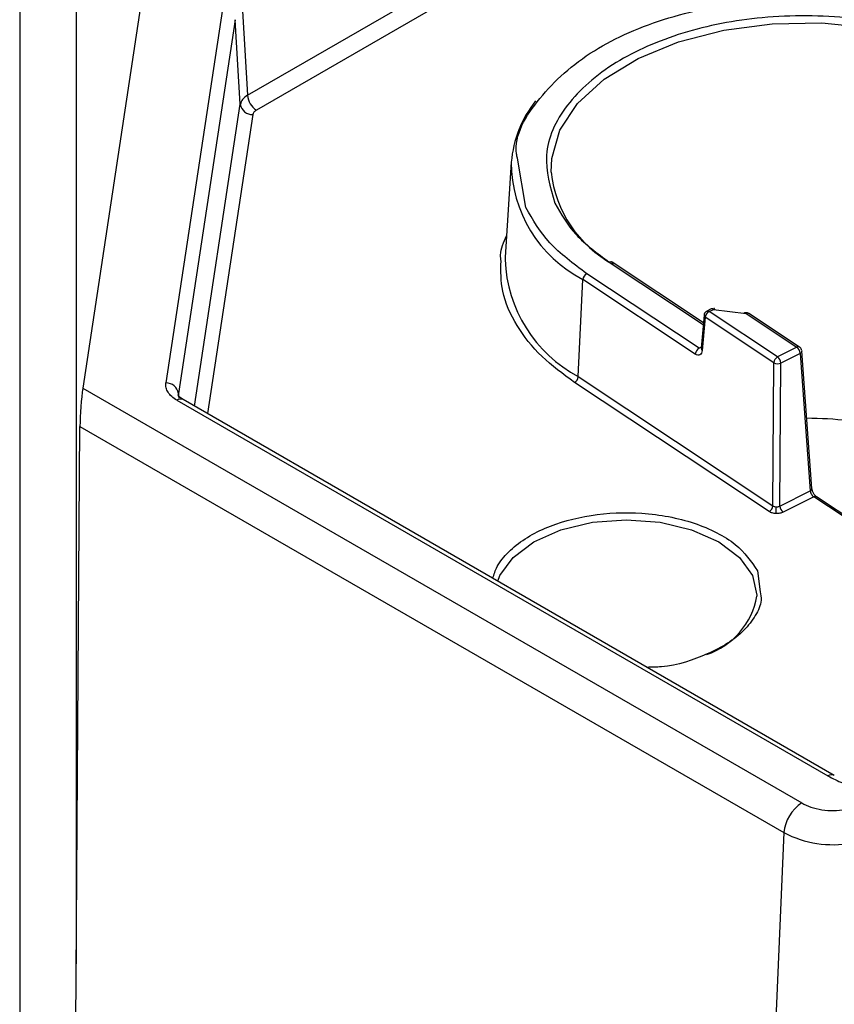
# Model space of a CAD drawing. Header units: inches. Extents: x 0.6 to 33.8, y 0 to 21.7.
# Tile 152 of 210: x 23.957 to 24.276, y 13.433 to 13.818. Entities that reach past the tile are written whole.
import ezdxf

# ---------------------------------------------------------------- set-up
doc = ezdxf.new("R2010")
doc.units = ezdxf.units.IN
doc.header["$MEASUREMENT"] = 0

msp = doc.modelspace()

# ---------------------------------------------------------------- linework, layer by layer
at = {"color": 7, "linetype": 'Continuous'}
for p, q in [((23.9570163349, 14.0193979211), (23.9570163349, 13.3457517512)), ((23.9791134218, 14.0066415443), (23.9791134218, 13.4489017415)), ((24.0461642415, 13.7888900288), (24.1774032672, 13.8646527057)), ((24.1808783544, 13.8588384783), (24.0496393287, 13.7830758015)), ((24.0043378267, 13.8236628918), (23.9816973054, 13.6742710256)), ((24.0364109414, 13.8225382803), (24.0142444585, 13.6762743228)), ((24.0441482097, 13.8220006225), (24.0461642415, 13.7888900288)), ((24.0413067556, 13.8184829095), (24.0191402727, 13.672218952)), ((24.0433227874, 13.7853723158), (24.0413067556, 13.8184829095)), ((24.025412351, 13.6671915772), (24.0433227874, 13.7853723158)), ((24.0482186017, 13.781316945), (24.0304794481, 13.6642664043)), ((24.1550723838, 13.744901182), (24.1517428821, 13.7643138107)), ((24.1493458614, 13.7626658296), (24.1469639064, 13.7255792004)), ((24.1469639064, 13.7255792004), (24.1469094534, 13.7244974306)), ((24.1877248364, 13.7235019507), (24.2244600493, 13.699107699)), ((24.2245248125, 13.6998203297), (24.1888138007, 13.7235344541)), ((24.2228508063, 13.689857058), (24.1788740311, 13.7190601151)), ((24.175591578, 13.67875194), (24.1773904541, 13.7167923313)), ((24.2213672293, 13.6875892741), (24.1773904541, 13.7167923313)), ((24.2247969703, 13.7028150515), (24.2236173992, 13.689835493)), ((24.227573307, 13.7052488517), (24.2258744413, 13.7043962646)), ((24.2267573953, 13.7042442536), (24.228456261, 13.7050968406)), ((24.2535478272, 13.6864538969), (24.2267573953, 13.7042442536)), ((24.228456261, 13.7050968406), (24.2412758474, 13.7034098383)), ((24.2412758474, 13.7034098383), (24.2611012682, 13.6902446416)), ((24.2621902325, 13.690277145), (24.2423648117, 13.7034423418)), ((24.2252738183, 13.7019764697), (24.2240942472, 13.6889969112)), ((24.2520642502, 13.6841861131), (24.2252738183, 13.7019764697)), ((24.2236560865, 13.6902611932), (24.2228508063, 13.689857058)), ((24.2611012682, 13.6902446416), (24.2535478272, 13.6864538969)), ((24.2623909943, 13.6878649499), (24.2548375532, 13.6840742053)), ((24.2623909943, 13.6878649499), (24.2663490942, 13.6340276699)), ((24.2630571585, 13.6888414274), (24.2630644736, 13.688781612)), ((24.2670225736, 13.634944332), (24.2630644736, 13.688781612)), ((24.2517274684, 13.628193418), (24.2520642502, 13.6841861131)), ((24.2545007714, 13.6280815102), (24.2548375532, 13.6840742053)), ((24.2502438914, 13.6259256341), (24.174108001, 13.6764841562)), ((24.175591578, 13.67875194), (24.2517274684, 13.628193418)), ((23.9816973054, 13.6742710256), (24.2630119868, 13.5118715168)), ((24.0194363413, 13.6702761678), (24.0191402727, 13.672218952)), ((24.0191402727, 13.672218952), (24.0192072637, 13.671226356)), ((24.0185066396, 13.6695141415), (24.2732784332, 13.5224375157)), ((24.2757388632, 13.5226811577), (24.0209670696, 13.6697577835)), ((23.9789482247, 13.425189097), (23.9805790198, 13.6592758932)), ((23.9805790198, 13.6592758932), (24.2560618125, 13.5002430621)), ((24.2545007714, 13.6280815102), (24.2663490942, 13.6340276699)), ((24.2677371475, 13.6316973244), (24.2557904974, 13.6257018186)), ((24.2888280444, 13.6176917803), (24.2677371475, 13.6316973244)), ((24.2887947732, 13.6184695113), (24.2688261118, 13.6317298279)), ((24.2530737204, 13.6277691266), (24.2537189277, 13.6278117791)), ((24.2456521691, 13.6027442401), (24.246700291, 13.5945065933)), ((24.2560618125, 13.5002430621), (24.2476901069, 13.3109464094))]:
    msp.add_line(p, q, dxfattribs=at)
at = {"color": 7, "linetype": 'Continuous', "flags": 128}
for points in [[(24.1649586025, 13.7587639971), (24.1651688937, 13.7641700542), (24.1684127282, 13.7752142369), (24.1753265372, 13.7856808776), (24.1856446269, 13.7951677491), (24.1989704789, 13.8033102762), (24.2147919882, 13.8097955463), (24.232501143, 13.814374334), (24.2514173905, 13.8168706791), (24.2708137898, 13.8171886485), (24.2899449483, 13.8153160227), (24.3080756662, 13.8113247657), (24.3245091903, 13.8053682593), (24.3386139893, 13.7976754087)], [(24.2289592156, 13.7050560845), (24.228940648, 13.7051558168), (24.2288898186, 13.7053148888), (24.2288234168, 13.705408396), (24.2287438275, 13.7054329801), (24.2286539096, 13.7053877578), (24.2285568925, 13.7052743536), (24.228456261, 13.7050968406)], [(24.2414940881, 13.7037536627), (24.241459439, 13.7037596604), (24.2414020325, 13.7037101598), (24.2413400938, 13.7035921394), (24.2412758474, 13.7034098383)], [(24.1440803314, 13.5986860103), (24.1449419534, 13.6008708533), (24.1500515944, 13.6079921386), (24.1581798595, 13.614107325), (24.1687728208, 13.6187996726), (24.1811085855, 13.6217494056), (24.1943464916, 13.6227555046), (24.2075843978, 13.6217494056), (24.2199201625, 13.6187996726), (24.2305131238, 13.614107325), (24.2386413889, 13.6079921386), (24.2437510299, 13.6008708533)], [(24.2437510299, 13.6008708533), (24.2454938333, 13.5932287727), (24.2454899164, 13.592863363)]]:
    msp.add_lwpolyline(points, dxfattribs=at)
at = {"color": 7, "linetype": 'Continuous'}
for centre, radius, start, end in [((24.053758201, 13.7894832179), 0.0076170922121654, 184.4664914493, 237.2659196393), ((24.0481242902, 13.78618599), 0.0048699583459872, 189.6181059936, 271.1096577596), ((24.1942113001, 13.75882649), 0.0450294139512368, 141.6368424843, 175.1088556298), ((24.2011280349, 13.762813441), 0.0517823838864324, 180.1633281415, 242.7154221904), ((24.2116060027, 13.763941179), 0.0469338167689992, 186.333078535, 241.4978100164), ((24.2013091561, 13.726741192), 0.054445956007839, 182.3618737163, 241.8130146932), ((24.188296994, 13.7225909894), 0.0010757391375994, 61.2871601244, 122.1321571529), ((24.1882135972, 13.7227385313), 0.0009968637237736, 357.5428537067, 52.9801413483), ((24.1802593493, 13.7165346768), 0.002880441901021, 118.7467786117, 174.8680535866), ((24.2257735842, 13.7028156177), 0.000976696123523, 180.08595993, 239.223514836), ((24.2281427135, 13.7017188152), 0.0028804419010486, 118.7467786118, 174.8680535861), ((24.2261838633, 13.7035552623), 0.0008964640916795, 50.2252376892, 110.0019549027), ((24.227883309, 13.7044091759), 0.000895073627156, 50.1994451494, 110.2637677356), ((24.241848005, 13.7024988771), 0.0010757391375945, 61.2871601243, 122.1321571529), ((24.2242361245, 13.6873316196), 0.0028804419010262, 118.7467786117, 174.8680535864), ((24.2245937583, 13.6898358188), 0.0009763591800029, 180.019116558, 239.2291423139), ((24.2616722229, 13.6893649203), 0.0010487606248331, 60.1926515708, 122.9842852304), ((24.259151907, 13.6876487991), 0.0032462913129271, 3.8178026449, 53.0950946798), ((24.2620057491, 13.6888537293), 0.0010611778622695, 291.2867280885, 356.103195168), ((24.2549331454, 13.6839284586), 0.0028804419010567, 118.7467786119, 174.868053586), ((24.2535728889, 13.6871532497), 0.0033286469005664, 243.0489696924, 292.3295614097), ((24.251598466, 13.6838580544), 0.0032462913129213, 3.8178026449, 53.0950946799), ((24.01433877, 13.6714052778), 0.0048699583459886, 9.6181059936, 91.1096577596), ((24.1727226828, 13.6790095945), 0.0028804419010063, 298.7467786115, 354.8680535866), ((24.019944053, 13.6675435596), 0.0024391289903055, 65.202100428, 126.108358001), ((24.2642141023, 13.5084817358), 0.1539643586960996, 77.6457076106, 89.7072395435), ((24.26599547, 13.6349932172), 0.0010282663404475, 290.1148696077, 357.2750536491), ((24.2683093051, 13.6307863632), 0.0010757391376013, 61.2871601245, 122.1321571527), ((24.2488585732, 13.6284510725), 0.0028804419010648, 298.746778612, 354.868053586), ((24.2258555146, 13.6278785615), 0.027218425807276, 354.2467027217, 359.7696349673), ((24.2577398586, 13.6282976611), 0.003246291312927, 183.8178026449, 233.0950946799), ((24.2163853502, 13.5979530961), 0.0295462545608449, 288.6118516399, 350.0805661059), ((24.2747140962, 13.5204720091), 0.0024339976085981, 64.7880285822, 126.1454751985), ((24.2712497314, 13.499056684), 0.0152341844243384, 122.7340803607, 175.5335085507), ((24.2754163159, 13.5376500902), 0.0421174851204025, 242.642825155, 279.7710969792)]:
    msp.add_arc(centre, radius, start, end, dxfattribs=at)
msp.add_ellipse((23.9816973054, 13.6662342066), major_axis=(0.0007622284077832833, 0.01091720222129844), ratio=0.0751446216, start_param=0.7486772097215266, end_param=2.267113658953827, dxfattribs=at)
for points, knots in [([(24.15174288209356, 13.76431381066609), (24.15164129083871, 13.76485061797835), (24.15013500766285, 13.77280980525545), (24.15935534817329, 13.78822178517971), (24.17965484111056, 13.80689359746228), (24.21011361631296, 13.82019502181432), (24.24606228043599, 13.82722801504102), (24.28474200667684, 13.8269242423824), (24.32166434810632, 13.81938822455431), (24.34003051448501, 13.80930852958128), (24.34894950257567, 13.80441362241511)], [0, 0, 0, 0, 0.0104745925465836, 0.1553057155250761, 0.30013683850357, 0.4368704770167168, 0.5736041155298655, 0.7184352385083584, 0.8632663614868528, 1, 1, 1, 1]), ([(24.34009869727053, 13.79997178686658), (24.33210825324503, 13.80435722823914), (24.3156541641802, 13.81338782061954), (24.28257073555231, 13.8201394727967), (24.2479319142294, 13.82041166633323), (24.21567151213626, 13.81411053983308), (24.18858330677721, 13.80219404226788), (24.16960522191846, 13.78546362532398), (24.16080213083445, 13.76585450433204), (24.16457049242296, 13.7529299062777), (24.16640048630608, 13.74665345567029)], [0, 0, 0, 0, 0.1214051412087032, 0.2500000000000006, 0.3785948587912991, 0.4999999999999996, 0.6214051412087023, 0.7499999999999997, 0.8785948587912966, 1, 1, 1, 1]), ([(24.14534226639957, 13.72401212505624), (24.14526510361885, 13.72479028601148), (24.14493355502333, 13.72813384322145), (24.14638538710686, 13.73140543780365), (24.14749932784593, 13.73391561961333)], [0, 0, 0, 0, 0.2327344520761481, 1, 1, 1, 1]), ([(24.17410800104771, 13.67648415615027), (24.16963162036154, 13.6797923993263), (24.16041072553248, 13.68660704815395), (24.15095743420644, 13.69877562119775), (24.14519094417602, 13.711469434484), (24.14529456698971, 13.72005844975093), (24.14534226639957, 13.72401212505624)], [0, 0, 0, 0, 0.2435768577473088, 0.501743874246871, 0.7706439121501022, 1, 1, 1, 1]), ([(24.22589227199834, 13.70436666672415), (24.22575984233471, 13.70430526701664), (24.22539708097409, 13.70413707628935), (24.22501706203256, 13.70361349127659), (24.22480331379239, 13.70311939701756), (24.22480957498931, 13.7028509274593), (24.22481044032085, 13.70281382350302)], [0, 0, 0, 0, 0.2176198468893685, 0.5961207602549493, 0.944181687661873, 1, 1, 1, 1]), ([(24.24236262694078, 13.70340732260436), (24.24228363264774, 13.703469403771), (24.24201294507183, 13.70368213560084), (24.24141349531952, 13.70379957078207), (24.24072037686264, 13.70374973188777), (24.24035030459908, 13.70351473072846), (24.24019044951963, 13.70341322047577)], [0, 0, 0, 0, 0.1287948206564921, 0.441337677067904, 0.7586822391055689, 0.9999999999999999, 0.9999999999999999, 0.9999999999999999, 0.9999999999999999]), ([(24.22409424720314, 13.68899691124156), (24.22402279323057, 13.6886151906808), (24.22388024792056, 13.68785368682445), (24.22321499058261, 13.68722919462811), (24.22234276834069, 13.68707737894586), (24.22168426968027, 13.68742291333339), (24.2213672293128, 13.68758927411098)], [0, 0, 0, 0, 0.2508370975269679, 0.5004011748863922, 0.7594634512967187, 1, 1, 1, 1]), ([(24.26304663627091, 13.68893819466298), (24.26298081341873, 13.68917789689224), (24.2628728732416, 13.68957097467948), (24.26254335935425, 13.69001954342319), (24.26229236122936, 13.6901775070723), (24.26217587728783, 13.69025081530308)], [0, 0, 0, 0, 0.4557987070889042, 0.7474454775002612, 1, 1, 1, 1]), ([(24.01850663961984, 13.66951414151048), (24.01779374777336, 13.66997916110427), (24.01636862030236, 13.67090877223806), (24.01498456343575, 13.67260139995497), (24.01415873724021, 13.67441201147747), (24.01421585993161, 13.67565301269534), (24.01424445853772, 13.67627432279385)], [0, 0, 0, 0, 0.2501125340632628, 0.4999948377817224, 0.7496712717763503, 0.9999999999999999, 0.9999999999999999, 0.9999999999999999, 0.9999999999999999]), ([(24.02093991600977, 13.66977311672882), (24.02041092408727, 13.67012158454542), (24.01958595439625, 13.67066502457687), (24.0188635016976, 13.67163313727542), (24.01893148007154, 13.67170918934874), (24.01896677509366, 13.67174867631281)], [0, 0, 0, 0, 0.4621637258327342, 0.720750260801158, 0.9999999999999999, 0.9999999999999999, 0.9999999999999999, 0.9999999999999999]), ([(24.26634909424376, 13.63402766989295), (24.26636877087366, 13.63390039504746), (24.26640711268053, 13.63365238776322), (24.26653995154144, 13.63325998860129), (24.26670988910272, 13.63289100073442), (24.26696463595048, 13.63246244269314), (24.26731435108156, 13.63201998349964), (24.26760304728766, 13.63179966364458), (24.26773714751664, 13.63169732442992)], [0, 0, 0, 0, 0.152637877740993, 0.2974295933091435, 0.4343755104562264, 0.5634772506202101, 0.7972339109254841, 1, 1, 1, 1]), ([(24.26882719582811, 13.63172910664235), (24.26866559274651, 13.63185487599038), (24.26841231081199, 13.63205199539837), (24.26804575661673, 13.63248354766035), (24.26775796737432, 13.63289040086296), (24.26748699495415, 13.63336888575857), (24.26725942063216, 13.63389336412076), (24.26708624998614, 13.63444198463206), (24.26704399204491, 13.6347759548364), (24.26702240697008, 13.63494654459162)], [0, 0, 0, 0, 0.2000788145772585, 0.3135852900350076, 0.4355965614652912, 0.5658227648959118, 0.7036578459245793, 0.8486304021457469, 1, 1, 1, 1]), ([(24.1421431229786, 13.59980433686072), (24.14262612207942, 13.6013428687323), (24.14376139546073, 13.60495913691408), (24.14806366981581, 13.61024392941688), (24.15442941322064, 13.61536722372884), (24.16473484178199, 13.62079113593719), (24.18026463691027, 13.62514177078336), (24.19749276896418, 13.62585982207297), (24.2110977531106, 13.62412980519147), (24.22110303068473, 13.62155404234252), (24.22992397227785, 13.61783984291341), (24.23952320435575, 13.61193187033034), (24.24323759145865, 13.60636381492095), (24.24565216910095, 13.60274424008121)], [0, 0, 0, 0, 0.0563738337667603, 0.1325048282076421, 0.2086358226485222, 0.2831847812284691, 0.4216698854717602, 0.5601549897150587, 0.6347039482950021, 0.7108349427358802, 0.7869659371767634, 0.8615148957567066, 1, 1, 1, 1]), ([(24.25293683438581, 13.62515004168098), (24.25242138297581, 13.62520195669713), (24.25139009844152, 13.62530582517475), (24.25062605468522, 13.62571898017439), (24.25024389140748, 13.62592563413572)], [0, 0, 0, 0, 0.4998149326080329, 1, 1, 1, 1]), ([(24.25172746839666, 13.62819341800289), (24.25182137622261, 13.62813271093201), (24.25200655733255, 13.62801299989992), (24.25244880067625, 13.62783935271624), (24.2528261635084, 13.62779694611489), (24.25307372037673, 13.62776912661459)], [0, 0, 0, 0, 0.261398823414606, 0.5154642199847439, 0.9999999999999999, 0.9999999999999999, 0.9999999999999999, 0.9999999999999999]), ([(24.25579049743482, 13.62570181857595), (24.2553622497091, 13.62552786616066), (24.25450607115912, 13.62518009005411), (24.25345978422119, 13.62516005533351), (24.25293683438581, 13.62515004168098)], [0, 0, 0, 0, 0.5001850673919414, 1, 1, 1, 1]), ([(24.24670029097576, 13.59450659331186), (24.2469234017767, 13.59343086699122), (24.24757370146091, 13.59029545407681), (24.24497818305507, 13.58513237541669), (24.2407170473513, 13.57937356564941), (24.2342444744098, 13.57422872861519), (24.22395200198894, 13.56893045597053), (24.21291866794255, 13.56517152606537), (24.2043857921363, 13.5649925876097), (24.20251339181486, 13.56495332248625)], [0, 0, 0, 0, 0.0752063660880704, 0.219203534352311, 0.3662565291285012, 0.5133095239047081, 0.6573066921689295, 0.9248015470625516, 1, 1, 1, 1]), ([(24.26301198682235, 13.51187151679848), (24.26415971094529, 13.51130071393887), (24.26649564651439, 13.51013897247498), (24.2708579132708, 13.50913800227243), (24.27550270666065, 13.50874572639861), (24.27853189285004, 13.50907757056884), (24.28002023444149, 13.5092406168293)], [0, 0, 0, 0, 0.2456669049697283, 0.4999999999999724, 0.7543330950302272, 1, 1, 1, 1])]:
    msp.add_open_spline(points, degree=3, knots=knots, dxfattribs=at)
for points in [[(24.04616424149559, 13.78889002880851), (24.04542244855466, 13.78836914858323), (24.04393886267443, 13.78732738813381), (24.04352814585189, 13.78602400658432), (24.04332278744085, 13.78537231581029)], [(24.04963932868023, 13.78307580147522), (24.04926560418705, 13.78281952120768), (24.0485181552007, 13.7823069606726), (24.04831845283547, 13.78164695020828), (24.04821860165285, 13.78131694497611)], [(24.17887403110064, 13.71906011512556), (24.17363198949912, 13.72297555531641), (24.16314790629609, 13.73080643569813), (24.15776422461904, 13.74020293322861), (24.15507238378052, 13.74490118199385)], [(24.16640048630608, 13.74665345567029), (24.16881215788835, 13.74244420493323), (24.17363550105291, 13.7340257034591), (24.18302839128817, 13.72700986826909), (24.18772483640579, 13.72350195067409)], [(24.25371892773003, 13.62781177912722), (24.25386103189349, 13.62784521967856), (24.2541452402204, 13.62791210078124), (24.25438226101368, 13.62802504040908), (24.25450077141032, 13.628081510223)], [(24.27327843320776, 13.52243751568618), (24.27514508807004, 13.52146331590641), (24.27887839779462, 13.51951491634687), (24.28345882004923, 13.51831108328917), (24.28574903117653, 13.51770916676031)]]:
    msp.add_open_spline(points, degree=3, dxfattribs=at)

doc.saveas('drawing.dxf')
